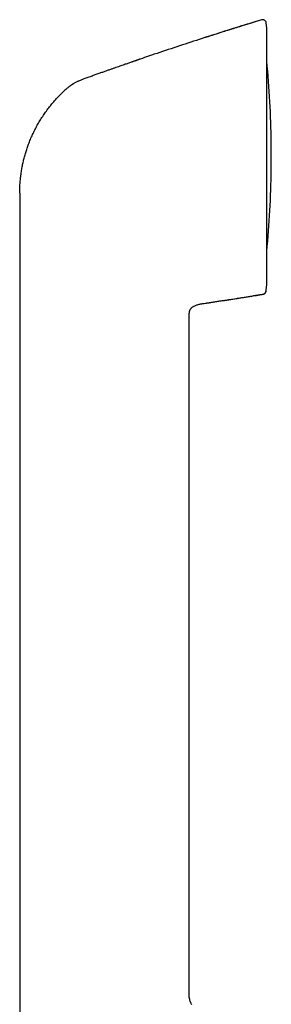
# Model space of a CAD drawing. Header units: millimetres. Extents: x 8 to 968, y 12 to 1099.
# Tile 73 of 73: x 875 to 908, y 971 to 1099. Entities that reach past the tile are written whole.
import ezdxf

# ---------------------------------------------------------------- set-up
doc = ezdxf.new("R2010")
doc.units = ezdxf.units.MM

msp = doc.modelspace()

# ---------------------------------------------------------------- linework, layer by layer
at = {"color": 7, "linetype": 'Continuous', "lineweight": 30}
for p, q in [((906.64, 1099.13), (906.64, 1099.14)), ((907.35, 1098.08), (907.28, 1098.71)), ((907.35, 1098.05), (907.35, 1098.06)), ((907.35, 1064.66), (907.35, 1098.05)), ((907.93, 1079.59), (907.93, 1083.12)), ((875.12, 1076.54), (875.12, 1063.88)), ((875.12, 1063.88), (875.12, 944.48)), ((907.26, 1063.77), (907.27, 1063.88)), ((907.26, 1063.77), (907.26, 1063.78)), ((907.27, 1063.88), (907.35, 1064.63)), ((907.27, 1063.88), (907.35, 1064.63)), ((907.35, 1064.64), (907.35, 1064.66)), ((907.35, 1064.63), (907.35, 1064.63)), ((897.4, 1061.4), (897.43, 1061.45)), ((899.09, 1062.13), (899.16, 1062.14)), ((899.09, 1062.13), (899.16, 1062.14)), ((897.24, 971.57), (897.24, 1060.69)), ((897.26, 1061.02), (897.26, 1061.03))]:
    msp.add_line(p, q, dxfattribs=at)
for centre, radius, start, end in [((907.05, 1098.05), 0.3, 0, 2.1196), ((777.94, 1081.36), 130, 0.7841, 5.477), ((906.93, 1083.12), 1, 0, 0.7841), ((777.94, 1081.36), 130, 354.523, 359.2159), ((906.93, 1079.59), 1, 359.2159, 0), ((907.05, 1064.66), 0.3, 356.4906, 0)]:
    msp.add_arc(centre, radius, start, end, dxfattribs=at)
for points, knots in [([(906.64, 1099.14), (905.65, 1098.84), (903.68, 1098.23), (900.74, 1097.3), (897.8, 1096.35), (894.86, 1095.38), (892.54, 1094.61), (891.21, 1094.15), (890.85, 1094.02)], [0, 0, 0, 0, 0.186137, 0.372274, 0.558412, 0.744549, 0.930686, 1, 1, 1, 1]), ([(906.64, 1099.13), (906.55, 1099.11), (906.28, 1099.02), (905.83, 1098.89), (905.29, 1098.72), (904.77, 1098.56), (904.27, 1098.4), (903.8, 1098.26), (903.36, 1098.12), (902.96, 1097.99), (902.57, 1097.87), (902.2, 1097.76), (901.84, 1097.64), (901.5, 1097.54), (901.18, 1097.43), (900.87, 1097.34), (900.59, 1097.25), (900.33, 1097.16), (900.1, 1097.09), (899.89, 1097.02), (899.71, 1096.96), (899.54, 1096.91), (899.4, 1096.87), (899.31, 1096.84), (899.27, 1096.82)], [0, 0, 0, 0, 0.03403, 0.110237, 0.183449, 0.25367, 0.320899, 0.385138, 0.442969, 0.498145, 0.550668, 0.60054, 0.647763, 0.694956, 0.739178, 0.780432, 0.818724, 0.854062, 0.886455, 0.91431, 0.939571, 0.962254, 0.982386, 1, 1, 1, 1]), ([(907.28, 1098.71), (907.28, 1098.75), (907.26, 1098.82), (907.23, 1098.9), (907.19, 1098.96), (907.15, 1099), (907.11, 1099.04), (907.06, 1099.08), (907.01, 1099.11), (906.96, 1099.13), (906.9, 1099.15), (906.83, 1099.16), (906.74, 1099.16), (906.67, 1099.15), (906.64, 1099.14)], [0, 0, 0, 0, 0.1141997, 0.2370927, 0.3012739, 0.3667619, 0.433151, 0.5, 0.566849, 0.6332381, 0.6987261, 0.7629073, 0.8858003, 1, 1, 1, 1]), ([(906.64, 1099.13), (906.64, 1099.13), (906.64, 1099.14), (906.64, 1099.14), (906.64, 1099.14), (906.64, 1099.14)], [0, 0, 0, 0, 0.2981211, 0.6681914, 1, 1, 1, 1]), ([(890.84, 1094.02), (890.82, 1094.01), (890.77, 1094), (890.68, 1093.97), (890.6, 1093.94), (890.52, 1093.91), (890.44, 1093.88), (890.37, 1093.85), (890.29, 1093.83), (890.21, 1093.8), (890.11, 1093.77), (890, 1093.73), (889.87, 1093.68), (889.72, 1093.63), (889.55, 1093.57), (889.34, 1093.5), (889.12, 1093.42), (888.87, 1093.34), (888.6, 1093.24), (888.31, 1093.14), (888, 1093.03), (887.67, 1092.92), (887.31, 1092.79), (886.94, 1092.66), (886.54, 1092.52), (886.12, 1092.37), (885.67, 1092.21), (885.18, 1092.04), (884.68, 1091.86), (884.15, 1091.67), (883.65, 1091.49), (883.33, 1091.38), (883.18, 1091.33)], [0, 0, 0, 0, 0.016801, 0.031921, 0.045488, 0.057672, 0.068705, 0.078894, 0.088047, 0.098488, 0.110803, 0.124991, 0.141054, 0.15899, 0.182534, 0.20868, 0.237429, 0.26878, 0.303374, 0.340666, 0.380656, 0.423342, 0.468726, 0.516806, 0.567584, 0.621058, 0.67997, 0.741841, 0.806671, 0.87446, 0.945207, 1, 1, 1, 1]), ([(882.74, 1091.14), (882.68, 1091.11), (882.57, 1091.05), (882.4, 1090.95), (882.25, 1090.87), (882.13, 1090.8), (882.05, 1090.75), (882, 1090.72), (881.95, 1090.68), (881.9, 1090.66), (881.86, 1090.63), (881.82, 1090.6), (881.77, 1090.57), (881.69, 1090.51), (881.6, 1090.45), (881.49, 1090.36), (881.39, 1090.28), (881.29, 1090.2), (881.11, 1090.04), (880.97, 1089.91), (880.85, 1089.8)], [0, 0, 0, 0, 0.087561, 0.168987, 0.244017, 0.312474, 0.341083, 0.368385, 0.394384, 0.417457, 0.434683, 0.455323, 0.479379, 0.521411, 0.57102, 0.628252, 0.693168, 0.744928, 0.789505, 1, 1, 1, 1]), ([(882.74, 1091.14), (882.81, 1091.17), (882.96, 1091.24), (883.11, 1091.3), (883.18, 1091.33)], [0, 0, 0, 0, 0.50044, 1, 1, 1, 1]), ([(883.18, 1091.33), (883.18, 1091.33), (883.18, 1091.33), (883.18, 1091.33), (883.18, 1091.33)], [0, 0, 0, 0, 0.455531, 1, 1, 1, 1]), ([(876.34, 1083.08), (876.42, 1083.29), (876.59, 1083.71), (876.87, 1084.33), (877.17, 1084.94), (877.49, 1085.54), (877.84, 1086.12), (878.21, 1086.69), (878.6, 1087.25), (879.01, 1087.79), (879.44, 1088.32), (879.89, 1088.83), (880.36, 1089.33), (880.68, 1089.64), (880.85, 1089.8)], [0, 0, 0, 0, 0.083334, 0.166667, 0.25, 0.333333, 0.416667, 0.500001, 0.583335, 0.666668, 0.750001, 0.833333, 0.916666, 1, 1, 1, 1]), ([(875.12, 1076.54), (875.12, 1076.75), (875.13, 1077.16), (875.16, 1077.79), (875.22, 1078.41), (875.29, 1079.03), (875.39, 1079.64), (875.5, 1080.25), (875.63, 1080.83), (875.78, 1081.4), (875.95, 1081.97), (876.13, 1082.52), (876.27, 1082.89), (876.34, 1083.08)], [0, 0, 0, 0, 0.0933332, 0.1866665, 0.2799999, 0.3733331, 0.4666658, 0.5599982, 0.6479981, 0.7359985, 0.8239991, 0.9119996, 1, 1, 1, 1]), ([(906.84, 1063.34), (906.87, 1063.35), (906.93, 1063.36), (907.01, 1063.4), (907.08, 1063.45), (907.14, 1063.51), (907.19, 1063.57), (907.23, 1063.65), (907.25, 1063.72), (907.26, 1063.76), (907.26, 1063.79)], [0, 0, 0, 0, 0.132564, 0.267022, 0.401143, 0.532718, 0.659763, 0.780677, 0.894313, 1, 1, 1, 1]), ([(906.84, 1063.33), (906.87, 1063.34), (906.92, 1063.35), (906.99, 1063.38), (907.06, 1063.43), (907.13, 1063.48), (907.18, 1063.55), (907.22, 1063.62), (907.25, 1063.7), (907.25, 1063.75), (907.26, 1063.77)], [0, 0, 0, 0, 0.119158, 0.243186, 0.370688, 0.5, 0.629312, 0.756814, 0.880842, 1, 1, 1, 1]), ([(899.16, 1062.14), (899.88, 1062.25), (901.31, 1062.46), (903.87, 1062.86), (905.72, 1063.15), (906.84, 1063.33)], [0, 0, 0, 0, 0.28, 0.56, 1, 1, 1, 1]), ([(899.35, 1062.17), (899.36, 1062.17), (899.39, 1062.18), (899.45, 1062.19), (899.53, 1062.2), (899.63, 1062.21), (899.75, 1062.23), (899.88, 1062.25), (900.04, 1062.28), (900.23, 1062.31), (900.45, 1062.34), (900.69, 1062.38), (900.95, 1062.42), (901.23, 1062.46), (901.54, 1062.51), (901.86, 1062.56), (902.19, 1062.61), (902.55, 1062.66), (902.93, 1062.72), (903.33, 1062.79), (903.75, 1062.85), (904.21, 1062.92), (904.7, 1063), (905.24, 1063.09), (905.8, 1063.18), (906.33, 1063.26), (906.68, 1063.32), (906.84, 1063.35)], [0, 0, 0, 0, 0.00788, 0.016861, 0.029316, 0.043773, 0.060351, 0.079127, 0.100154, 0.126205, 0.155119, 0.186926, 0.221646, 0.259294, 0.299884, 0.341627, 0.386097, 0.4333, 0.483241, 0.535924, 0.591353, 0.649529, 0.716701, 0.787204, 0.861041, 0.938213, 1, 1, 1, 1]), ([(906.84, 1063.34), (906.84, 1063.34), (906.84, 1063.34), (906.84, 1063.35), (906.84, 1063.35)], [0, 0, 0, 0, 0.752017, 1, 1, 1, 1]), ([(897.26, 1061.02), (897.26, 1061.02), (897.26, 1061.06), (897.28, 1061.14), (897.32, 1061.25), (897.37, 1061.35), (897.43, 1061.45), (897.5, 1061.54), (897.58, 1061.61), (897.67, 1061.68), (897.77, 1061.75), (897.89, 1061.81), (898.04, 1061.89), (898.22, 1061.95), (898.41, 1062.01), (898.6, 1062.05), (898.79, 1062.09), (898.95, 1062.11), (899.05, 1062.13), (899.09, 1062.13)], [0, 0, 0, 0, 0.007218, 0.056287, 0.105384, 0.154416, 0.2035, 0.252723, 0.301921, 0.350928, 0.399926, 0.44901, 0.533213, 0.617489, 0.701698, 0.785759, 0.869703, 0.95366, 1, 1, 1, 1]), ([(897.24, 1060.69), (897.24, 1060.75), (897.24, 1060.86), (897.25, 1060.96), (897.26, 1061.02)], [0, 0, 0, 0, 0.521602, 1, 1, 1, 1]), ([(897.24, 971.57), (897.24, 971.54), (897.24, 971.47), (897.25, 971.35), (897.28, 971.23), (897.32, 971.1), (897.38, 970.96), (897.45, 970.82), (897.51, 970.74), (897.54, 970.69)], [0, 0, 0, 0, 0.111291, 0.23013, 0.360733, 0.503974, 0.665197, 0.832739, 1, 1, 1, 1])]:
    msp.add_open_spline(points, degree=3, knots=knots, dxfattribs=at)

doc.saveas('drawing.dxf')
